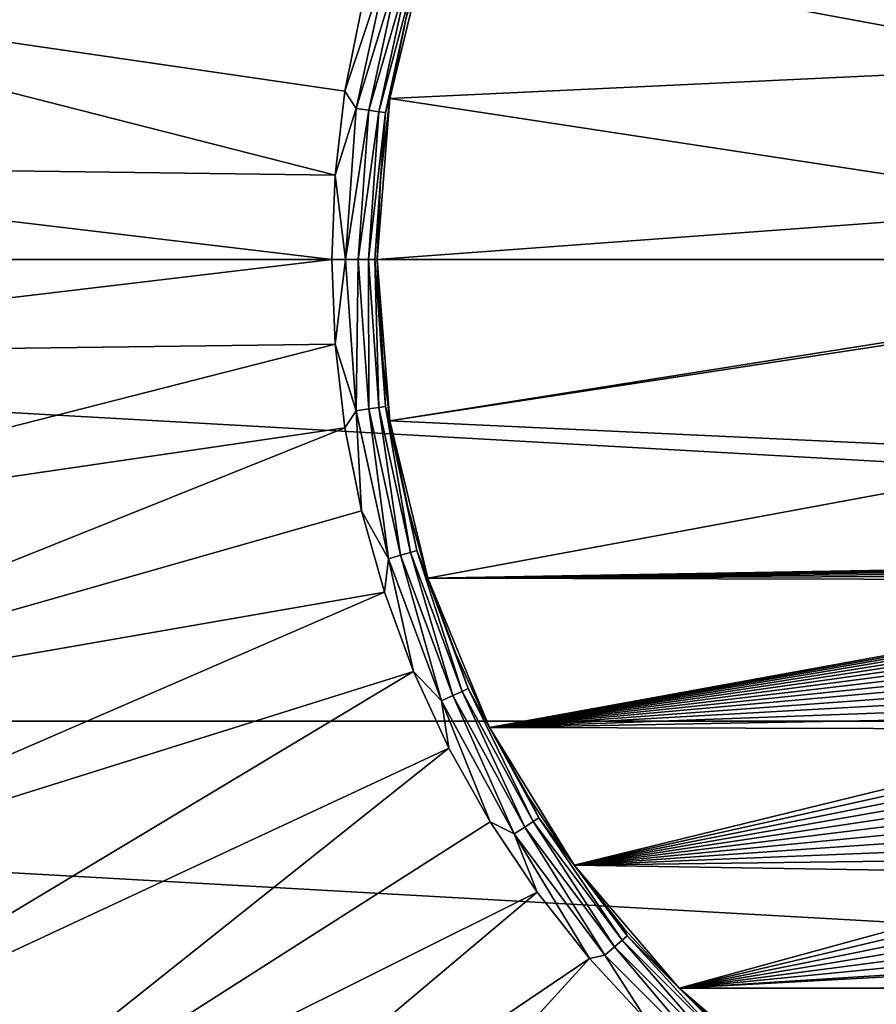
# Model space of a CAD drawing. Header units: metres. Extents: x -99 to 99, y -314 to 25.
# Tile 52 of 256: x -83.24 to -79.08, y -3.61 to 1.16. Entities that reach past the tile are written whole.
import ezdxf

# ---------------------------------------------------------------- set-up
doc = ezdxf.new("R2010")
doc.units = ezdxf.units.M
doc.layers.add('solid_K2442E1000C35', color=7, linetype='CONTINUOUS')

msp = doc.modelspace()

# ---------------------------------------------------------------- linework, layer by layer
at = {"layer": 'solid_K2442E1000C35'}
for points in [[(-56.5, 0, -4), (-96.5, 0, -4), (-96.374207, 2.239605, -4)], [(-56.5, 0, -4), (-96.374207, 2.239605, -4), (-56.625797, 2.239605, -4)], [(-78, 0.942857, 109.249374), (-75.150002, 1.623286, 109.249374), (-81.255264, 1.545127, 109.249374)], [(-81.361855, 1.167202, 109.327766), (-81.438438, 0.782206, 109.249374), (-81.255264, 1.545127, 109.249374)], [(-78, 0.942857, 109.249374), (-81.255264, 1.545127, 109.249374), (-81.438438, 0.782206, 109.249374)], [(-81.445526, 1.452138, 109.522484), (-81.576637, 1.21876, 109.52668), (-81.656609, 0.816693, 109.52668)], [(-81.601852, 0.733535, 109.522484), (-81.445526, 1.452138, 109.522484), (-81.656609, 0.816693, 109.52668)], [(-81.386475, 1.434798, 109.49659), (-81.445526, 1.452138, 109.522484), (-81.601852, 0.733535, 109.522484)], [(-81.540932, 0.724776, 109.49659), (-81.386475, 1.434798, 109.49659), (-81.601852, 0.733535, 109.522484)], [(-81.33889, 1.420826, 109.451889), (-81.386475, 1.434798, 109.49659), (-81.540932, 0.724776, 109.49659)], [(-81.491837, 0.717718, 109.451889), (-81.33889, 1.420826, 109.451889), (-81.540932, 0.724776, 109.49659)], [(-81.308075, 1.411778, 109.393349), (-81.33889, 1.420826, 109.451889), (-81.491837, 0.717718, 109.451889)], [(-81.460052, 0.713148, 109.393349), (-81.308075, 1.411778, 109.393349), (-81.491837, 0.717718, 109.451889)], [(-81.460052, 0.713148, 109.393349), (-81.361855, 1.167202, 109.327766), (-81.308075, 1.411778, 109.393349)], [(-81.704788, 0.409592, 109.52668), (-85.501732, 1.379015, 108.963676), (-85.595062, 0.461249, 108.963676)], [(-81.656609, 0.816693, 109.52668), (-81.576637, 1.21876, 109.52668), (-85.501732, 1.379015, 108.963676)], [(-81.704788, 0.409592, 109.52668), (-81.656609, 0.816693, 109.52668), (-85.501732, 1.379015, 108.963676)], [(-81.460052, 0.713148, 109.393349), (-81.438446, 0.782147, 109.327766), (-81.361855, 1.167202, 109.327766)], [(-81.361855, 1.167202, 109.327766), (-81.438446, 0.782147, 109.327766), (-81.438438, 0.782206, 109.249374)], [(-78, 0.257143, 109.249374), (-78, 0.942857, 109.249374), (-81.438438, 0.782206, 109.249374)], [(-81.601852, 0.733535, 109.522484), (-81.656609, 0.816693, 109.52668), (-81.704788, 0.409592, 109.52668)], [(-81.484589, 0.392271, 109.327766), (-81.5, 0, 109.249374), (-81.438438, 0.782206, 109.249374)], [(-78, 0.257143, 109.249374), (-81.438438, 0.782206, 109.249374), (-81.5, 0, 109.249374)], [(-81.438446, 0.782147, 109.327766), (-81.484589, 0.392271, 109.327766), (-81.438438, 0.782206, 109.249374)], [(-81.460052, 0.713148, 109.393349), (-81.484589, 0.392271, 109.327766), (-81.438446, 0.782147, 109.327766)], [(-81.654312, 0, 109.522484), (-81.601852, 0.733535, 109.522484), (-81.704788, 0.409592, 109.52668)], [(-81.540932, 0.724776, 109.49659), (-81.601852, 0.733535, 109.522484), (-81.654312, 0, 109.522484)], [(-81.592766, 0, 109.49659), (-81.540932, 0.724776, 109.49659), (-81.654312, 0, 109.522484)], [(-81.491837, 0.717718, 109.451889), (-81.540932, 0.724776, 109.49659), (-81.592766, 0, 109.49659)], [(-81.543175, 0, 109.451889), (-81.491837, 0.717718, 109.451889), (-81.592766, 0, 109.49659)], [(-81.460052, 0.713148, 109.393349), (-81.491837, 0.717718, 109.451889), (-81.543175, 0, 109.451889)], [(-81.511055, 0, 109.393349), (-81.460052, 0.713148, 109.393349), (-81.543175, 0, 109.451889)], [(-81.511055, 0, 109.393349), (-81.484589, 0.392271, 109.327766), (-81.460052, 0.713148, 109.393349)], [(-81.720886, -0.000033, 109.52668), (-85.595062, 0.461249, 108.963676), (-85.595062, -0.461249, 108.963676)], [(-81.720886, -0.000033, 109.52668), (-81.704788, 0.409592, 109.52668), (-85.595062, 0.461249, 108.963676)], [(-81.654312, 0, 109.522484), (-81.704788, 0.409592, 109.52668), (-81.720886, -0.000033, 109.52668)], [(-81.511055, 0, 109.393349), (-81.5, -0.000022, 109.327766), (-81.484589, 0.392271, 109.327766)], [(-81.484589, 0.392271, 109.327766), (-81.5, -0.000022, 109.327766), (-81.5, 0, 109.249374)], [(-76.5, 0, 109.249374), (-78, 0.257143, 109.249374), (-81.5, 0, 109.249374)], [(-56.625797, -2.239605, -4), (-96.5, 0, -4), (-56.5, 0, -4)], [(-96.374207, -2.239605, -4), (-96.5, 0, -4), (-56.625797, -2.239605, -4)], [(-76.5, 0, 109.249374), (-81.5, 0, 109.249374), (-81.438438, -0.782206, 109.249374)], [(-78, -0.257143, 109.249374), (-76.5, 0, 109.249374), (-81.438438, -0.782206, 109.249374)], [(-81.704788, -0.409658, 109.52668), (-81.720886, -0.000033, 109.52668), (-85.595062, -0.461249, 108.963676)], [(-81.654312, 0, 109.522484), (-81.720886, -0.000033, 109.52668), (-81.704788, -0.409658, 109.52668)], [(-81.601852, -0.733535, 109.522484), (-81.654312, 0, 109.522484), (-81.704788, -0.409658, 109.52668)], [(-81.592766, 0, 109.49659), (-81.654312, 0, 109.522484), (-81.601852, -0.733535, 109.522484)], [(-81.540932, -0.724776, 109.49659), (-81.592766, 0, 109.49659), (-81.601852, -0.733535, 109.522484)], [(-81.543175, 0, 109.451889), (-81.592766, 0, 109.49659), (-81.540932, -0.724776, 109.49659)], [(-81.491837, -0.717718, 109.451889), (-81.543175, 0, 109.451889), (-81.540932, -0.724776, 109.49659)], [(-81.511055, 0, 109.393349), (-81.543175, 0, 109.451889), (-81.491837, -0.717718, 109.451889)], [(-81.460052, -0.713148, 109.393349), (-81.5, -0.000022, 109.327766), (-81.511055, 0, 109.393349)], [(-81.460052, -0.713148, 109.393349), (-81.511055, 0, 109.393349), (-81.491837, -0.717718, 109.451889)], [(-81.484589, -0.392315, 109.327766), (-81.438438, -0.782206, 109.249374), (-81.5, 0, 109.249374)], [(-81.5, -0.000022, 109.327766), (-81.484589, -0.392315, 109.327766), (-81.5, 0, 109.249374)], [(-81.460052, -0.713148, 109.393349), (-81.484589, -0.392315, 109.327766), (-81.5, -0.000022, 109.327766)], [(-78, -0.942857, 109.249374), (-78, -0.257143, 109.249374), (-81.438438, -0.782206, 109.249374)], [(-81.704788, -0.409658, 109.52668), (-85.595062, -0.461249, 108.963676), (-85.501732, -1.379015, 108.963676)], [(-81.656601, -0.816759, 109.52668), (-81.704788, -0.409658, 109.52668), (-85.501732, -1.379015, 108.963676)], [(-81.601852, -0.733535, 109.522484), (-81.704788, -0.409658, 109.52668), (-81.656601, -0.816759, 109.52668)], [(-81.484589, -0.392315, 109.327766), (-81.438438, -0.782191, 109.327766), (-81.438438, -0.782206, 109.249374)], [(-81.460052, -0.713148, 109.393349), (-81.438438, -0.782191, 109.327766), (-81.484589, -0.392315, 109.327766)], [(-81.460052, -0.713148, 109.393349), (-81.491837, -0.717718, 109.451889), (-81.33889, -1.420826, 109.451889)], [(-81.308075, -1.411778, 109.393349), (-81.438438, -0.782191, 109.327766), (-81.460052, -0.713148, 109.393349)], [(-81.308075, -1.411778, 109.393349), (-81.460052, -0.713148, 109.393349), (-81.33889, -1.420826, 109.451889)], [(-81.601852, -0.733535, 109.522484), (-81.656601, -0.816759, 109.52668), (-81.576622, -1.218826, 109.52668)], [(-81.540932, -0.724776, 109.49659), (-81.601852, -0.733535, 109.522484), (-81.445526, -1.452138, 109.522484)], [(-81.445526, -1.452138, 109.522484), (-81.601852, -0.733535, 109.522484), (-81.576622, -1.218826, 109.52668)], [(-81.491837, -0.717718, 109.451889), (-81.540932, -0.724776, 109.49659), (-81.386475, -1.434798, 109.49659)], [(-81.386475, -1.434798, 109.49659), (-81.540932, -0.724776, 109.49659), (-81.445526, -1.452138, 109.522484)], [(-81.33889, -1.420826, 109.451889), (-81.491837, -0.717718, 109.451889), (-81.386475, -1.434798, 109.49659)], [(-81.438438, -0.782191, 109.327766), (-81.361847, -1.167245, 109.327766), (-81.438438, -0.782206, 109.249374)], [(-81.308075, -1.411778, 109.393349), (-81.361847, -1.167245, 109.327766), (-81.438438, -0.782191, 109.327766)], [(-81.361847, -1.167245, 109.327766), (-81.255264, -1.545127, 109.249374), (-81.438438, -0.782206, 109.249374)], [(-78, -0.942857, 109.249374), (-81.438438, -0.782206, 109.249374), (-81.255264, -1.545127, 109.249374)], [(-81.656601, -0.816759, 109.52668), (-85.501732, -1.379015, 108.963676), (-85.31604, -2.28263, 108.963676)], [(-81.576622, -1.218826, 109.52668), (-81.656601, -0.816759, 109.52668), (-85.31604, -2.28263, 108.963676)], [(-76.500046, -1.463575, 109.249374), (-78, -0.942857, 109.249374), (-81.255264, -1.545127, 109.249374)], [(-81.361847, -1.167245, 109.327766), (-81.25528, -1.545103, 109.327766), (-81.255264, -1.545127, 109.249374)], [(-81.308075, -1.411778, 109.393349), (-81.25528, -1.545103, 109.327766), (-81.361847, -1.167245, 109.327766)], [(-81.465347, -1.613377, 109.52668), (-81.576622, -1.218826, 109.52668), (-85.31604, -2.28263, 108.963676)], [(-81.445526, -1.452138, 109.522484), (-81.576622, -1.218826, 109.52668), (-81.465347, -1.613377, 109.52668)], [(-81.33889, -1.420826, 109.451889), (-81.386475, -1.434798, 109.49659), (-81.132545, -2.115612, 109.49659)], [(-81.308075, -1.411778, 109.393349), (-81.33889, -1.420826, 109.451889), (-81.087433, -2.09501, 109.451889)], [(-81.087433, -2.09501, 109.451889), (-81.33889, -1.420826, 109.451889), (-81.132545, -2.115612, 109.49659)], [(-81.05822, -2.081668, 109.393349), (-81.25528, -1.545103, 109.327766), (-81.308075, -1.411778, 109.393349)], [(-81.05822, -2.081668, 109.393349), (-81.308075, -1.411778, 109.393349), (-81.087433, -2.09501, 109.451889)], [(-81.445526, -1.452138, 109.522484), (-81.465347, -1.613377, 109.52668), (-81.323456, -1.997979, 109.52668)], [(-81.386475, -1.434798, 109.49659), (-81.445526, -1.452138, 109.522484), (-81.18853, -2.141179, 109.522484)], [(-81.18853, -2.141179, 109.522484), (-81.445526, -1.452138, 109.522484), (-81.323456, -1.997979, 109.52668)], [(-81.132545, -2.115612, 109.49659), (-81.386475, -1.434798, 109.49659), (-81.18853, -2.141179, 109.522484)], [(-76.576843, -1.465485, 109.249374), (-76.500046, -1.463575, 109.249374), (-81.255264, -1.545127, 109.249374)], [(-76.653465, -1.471228, 109.249374), (-76.576843, -1.465485, 109.249374), (-81.255264, -1.545127, 109.249374)], [(-76.729752, -1.480769, 109.249374), (-76.653465, -1.471228, 109.249374), (-81.255264, -1.545127, 109.249374)], [(-76.805222, -1.494058, 109.249374), (-76.729752, -1.480769, 109.249374), (-81.255264, -1.545127, 109.249374)], [(-76.879929, -1.511089, 109.249374), (-76.805222, -1.494058, 109.249374), (-81.255264, -1.545127, 109.249374)], [(-76.953491, -1.531765, 109.249374), (-76.879929, -1.511089, 109.249374), (-81.255264, -1.545127, 109.249374)], [(-81.25528, -1.545103, 109.327766), (-81.119392, -1.913432, 109.327766), (-81.255264, -1.545127, 109.249374)], [(-81.05822, -2.081668, 109.393349), (-81.119392, -1.913432, 109.327766), (-81.25528, -1.545103, 109.327766)], [(-77.025978, -1.5561, 109.249374), (-76.953491, -1.531765, 109.249374), (-81.255264, -1.545127, 109.249374)], [(-80.955025, -2.269965, 109.327766), (-80.955009, -2.269986, 109.249374), (-81.255264, -1.545127, 109.249374)], [(-77.025978, -1.5561, 109.249374), (-81.255264, -1.545127, 109.249374), (-80.955009, -2.269986, 109.249374)], [(-81.119392, -1.913432, 109.327766), (-80.955025, -2.269965, 109.327766), (-81.255264, -1.545127, 109.249374)], [(-77.096855, -1.583892, 109.249374), (-77.025978, -1.5561, 109.249374), (-80.955009, -2.269986, 109.249374)], [(-81.465347, -1.613377, 109.52668), (-85.31604, -2.28263, 108.963676), (-85.039871, -3.162822, 108.963676)], [(-81.323456, -1.997979, 109.52668), (-81.465347, -1.613377, 109.52668), (-85.039871, -3.162822, 108.963676)], [(-77.166161, -1.615159, 109.249374), (-77.096855, -1.583892, 109.249374), (-80.955009, -2.269986, 109.249374)], [(-77.233574, -1.649711, 109.249374), (-77.166161, -1.615159, 109.249374), (-80.955009, -2.269986, 109.249374)], [(-77.299072, -1.687551, 109.249374), (-77.233574, -1.649711, 109.249374), (-80.955009, -2.269986, 109.249374)], [(-77.362396, -1.728475, 109.249374), (-77.299072, -1.687551, 109.249374), (-80.955009, -2.269986, 109.249374)], [(-77.423378, -1.772391, 109.249374), (-77.362396, -1.728475, 109.249374), (-80.955009, -2.269986, 109.249374)], [(-77.481934, -1.819181, 109.249374), (-77.423378, -1.772391, 109.249374), (-80.955009, -2.269986, 109.249374)], [(-77.537819, -1.868636, 109.249374), (-77.481934, -1.819181, 109.249374), (-80.955009, -2.269986, 109.249374)], [(-77.591026, -1.920735, 109.249374), (-77.537819, -1.868636, 109.249374), (-80.955009, -2.269986, 109.249374)], [(-81.05822, -2.081668, 109.393349), (-80.955025, -2.269965, 109.327766), (-81.119392, -1.913432, 109.327766)], [(-77.641342, -1.975214, 109.249374), (-77.591026, -1.920735, 109.249374), (-80.955009, -2.269986, 109.249374)], [(-81.323456, -1.997979, 109.52668), (-85.039871, -3.162822, 108.963676), (-84.676079, -4.01056, 108.963676)], [(-81.151825, -2.370263, 109.52668), (-81.323456, -1.997979, 109.52668), (-84.676079, -4.01056, 108.963676)], [(-81.18853, -2.141179, 109.522484), (-81.323456, -1.997979, 109.52668), (-81.151825, -2.370263, 109.52668)], [(-77.688782, -2.032092, 109.249374), (-77.641342, -1.975214, 109.249374), (-80.955009, -2.269986, 109.249374)], [(-77.733063, -2.090971, 109.249374), (-77.688782, -2.032092, 109.249374), (-80.955009, -2.269986, 109.249374)], [(-81.087433, -2.09501, 109.451889), (-81.132545, -2.115612, 109.49659), (-80.784309, -2.753358, 109.49659)], [(-81.05822, -2.081668, 109.393349), (-81.087433, -2.09501, 109.451889), (-80.742584, -2.726545, 109.451889)], [(-80.742584, -2.726545, 109.451889), (-81.087433, -2.09501, 109.451889), (-80.784309, -2.753358, 109.49659)], [(-80.715569, -2.709182, 109.393349), (-80.955025, -2.269965, 109.327766), (-81.05822, -2.081668, 109.393349)], [(-80.715569, -2.709182, 109.393349), (-81.05822, -2.081668, 109.393349), (-80.742584, -2.726545, 109.451889)], [(-77.774216, -2.151888, 109.249374), (-77.733063, -2.090971, 109.249374), (-80.955009, -2.269986, 109.249374)], [(-81.132545, -2.115612, 109.49659), (-81.18853, -2.141179, 109.522484), (-80.836082, -2.786632, 109.522484)], [(-81.18853, -2.141179, 109.522484), (-81.151825, -2.370263, 109.52668), (-80.951515, -2.727935, 109.52668)], [(-80.836082, -2.786632, 109.522484), (-81.18853, -2.141179, 109.522484), (-80.951515, -2.727935, 109.52668)], [(-80.784309, -2.753358, 109.49659), (-81.132545, -2.115612, 109.49659), (-80.836082, -2.786632, 109.522484)], [(-77.812096, -2.214567, 109.249374), (-77.774216, -2.151888, 109.249374), (-80.955009, -2.269986, 109.249374)], [(-96.374207, -2.239605, -4), (-56.625797, -2.239605, -4), (-57.001354, -4.450076, -4)], [(-96.374207, -2.239605, -4), (-57.001354, -4.450076, -4), (-95.998642, -4.450076, -4)], [(-77.846725, -2.279045, 109.249374), (-77.812096, -2.214567, 109.249374), (-80.955009, -2.269986, 109.249374)], [(-80.955025, -2.269965, 109.327766), (-80.763191, -2.612504, 109.327766), (-80.955009, -2.269986, 109.249374)], [(-80.715569, -2.709182, 109.393349), (-80.763191, -2.612504, 109.327766), (-80.955025, -2.269965, 109.327766)], [(-80.545074, -2.938937, 109.327766), (-80.545067, -2.938941, 109.249374), (-80.955009, -2.269986, 109.249374)], [(-77.846725, -2.279045, 109.249374), (-80.955009, -2.269986, 109.249374), (-80.545067, -2.938941, 109.249374)], [(-80.763191, -2.612504, 109.327766), (-80.545074, -2.938937, 109.327766), (-80.955009, -2.269986, 109.249374)], [(-77.877937, -2.344949, 109.249374), (-77.846725, -2.279045, 109.249374), (-80.545067, -2.938941, 109.249374)], [(-81.151825, -2.370263, 109.52668), (-84.676079, -4.01056, 108.963676), (-84.228394, -4.817143, 108.963676)], [(-80.951515, -2.727935, 109.52668), (-81.151825, -2.370263, 109.52668), (-84.228394, -4.817143, 108.963676)], [(-77.905678, -2.412153, 109.249374), (-77.877937, -2.344949, 109.249374), (-80.545067, -2.938941, 109.249374)], [(-77.929924, -2.480533, 109.249374), (-77.905678, -2.412153, 109.249374), (-80.545067, -2.938941, 109.249374)], [(-77.95063, -2.54997, 109.249374), (-77.929924, -2.480533, 109.249374), (-80.545067, -2.938941, 109.249374)], [(-77.967781, -2.620332, 109.249374), (-77.95063, -2.54997, 109.249374), (-80.545067, -2.938941, 109.249374)], [(-80.715569, -2.709182, 109.393349), (-80.545074, -2.938937, 109.327766), (-80.763191, -2.612504, 109.327766)], [(-77.981285, -2.691236, 109.249374), (-77.967781, -2.620332, 109.249374), (-80.545067, -2.938941, 109.249374)], [(-80.715569, -2.709182, 109.393349), (-80.742584, -2.726545, 109.451889), (-80.311378, -3.302576, 109.451889)], [(-80.287102, -3.281545, 109.393349), (-80.545074, -2.938937, 109.327766), (-80.715569, -2.709182, 109.393349)], [(-80.287102, -3.281545, 109.393349), (-80.715569, -2.709182, 109.393349), (-80.311378, -3.302576, 109.451889)], [(-77.991158, -2.76272, 109.249374), (-77.981285, -2.691236, 109.249374), (-80.545067, -2.938941, 109.249374)], [(-80.723763, -3.068791, 109.52668), (-80.951515, -2.727935, 109.52668), (-84.228394, -4.817143, 108.963676)], [(-80.836082, -2.786632, 109.522484), (-80.951515, -2.727935, 109.52668), (-80.723763, -3.068791, 109.52668)], [(-80.784309, -2.753358, 109.49659), (-80.836082, -2.786632, 109.522484), (-80.39537, -3.375357, 109.522484)], [(-80.742584, -2.726545, 109.451889), (-80.784309, -2.753358, 109.49659), (-80.348854, -3.335053, 109.49659)], [(-80.348854, -3.335053, 109.49659), (-80.784309, -2.753358, 109.49659), (-80.39537, -3.375357, 109.522484)], [(-80.311378, -3.302576, 109.451889), (-80.742584, -2.726545, 109.451889), (-80.348854, -3.335053, 109.49659)], [(-77.997368, -2.834509, 109.249374), (-77.991158, -2.76272, 109.249374), (-80.545067, -2.938941, 109.249374)], [(-80.836082, -2.786632, 109.522484), (-80.723763, -3.068791, 109.52668), (-80.469963, -3.390726, 109.52668)], [(-80.39537, -3.375357, 109.522484), (-80.836082, -2.786632, 109.522484), (-80.469963, -3.390726, 109.52668)], [(-77.999924, -2.906641, 109.249374), (-77.997368, -2.834509, 109.249374), (-80.545067, -2.938941, 109.249374)], [(-77.99881, -2.978675, 109.249374), (-77.999924, -2.906641, 109.249374), (-80.545067, -2.938941, 109.249374)], [(-80.545074, -2.938937, 109.327766), (-80.302017, -3.247251, 109.327766), (-80.545067, -2.938941, 109.249374)], [(-80.287102, -3.281545, 109.393349), (-80.302017, -3.247251, 109.327766), (-80.545074, -2.938937, 109.327766)], [(-80.035522, -3.535543, 109.327766), (-80.03553, -3.53553, 109.249374), (-80.545067, -2.938941, 109.249374)], [(-77.99881, -2.978675, 109.249374), (-80.545067, -2.938941, 109.249374), (-80.03553, -3.53553, 109.249374)], [(-80.302017, -3.247251, 109.327766), (-80.035522, -3.535543, 109.327766), (-80.545067, -2.938941, 109.249374)], [(-77.994026, -3.050631, 109.249374), (-77.99881, -2.978675, 109.249374), (-80.03553, -3.53553, 109.249374)], [(-77.985588, -3.122215, 109.249374), (-77.994026, -3.050631, 109.249374), (-80.03553, -3.53553, 109.249374)], [(-80.723763, -3.068791, 109.52668), (-84.228394, -4.817143, 108.963676), (-83.701401, -5.574296, 108.963676)], [(-80.469963, -3.390726, 109.52668), (-80.723763, -3.068791, 109.52668), (-83.701401, -5.574296, 108.963676)], [(-77.973511, -3.193316, 109.249374), (-77.985588, -3.122215, 109.249374), (-80.03553, -3.53553, 109.249374)], [(-77.957779, -3.264, 109.249374), (-77.973511, -3.193316, 109.249374), (-80.03553, -3.53553, 109.249374)], [(-80.287102, -3.281545, 109.393349), (-80.035522, -3.535543, 109.327766), (-80.302017, -3.247251, 109.327766)], [(-80.287102, -3.281545, 109.393349), (-80.311378, -3.302576, 109.451889), (-79.802574, -3.811376, 109.451889)], [(-79.781548, -3.787104, 109.393349), (-80.035522, -3.535543, 109.327766), (-80.287102, -3.281545, 109.393349)], [(-79.781548, -3.787104, 109.393349), (-80.287102, -3.281545, 109.393349), (-79.802574, -3.811376, 109.451889)], [(-75.042221, -3.264, 109.249374), (-80.03553, -3.53553, 109.249374), (-72.96447, -3.53553, 109.249374)], [(-75.042221, -3.264, 109.249374), (-75.732399, -3.264, 109.249374), (-80.03553, -3.53553, 109.249374)], [(-77.267601, -3.264, 109.249374), (-80.03553, -3.53553, 109.249374), (-75.732399, -3.264, 109.249374)], [(-77.267601, -3.264, 109.249374), (-77.957779, -3.264, 109.249374), (-80.03553, -3.53553, 109.249374)], [(-80.348854, -3.335053, 109.49659), (-80.39537, -3.375357, 109.522484), (-79.875359, -3.89537, 109.522484)], [(-80.311378, -3.302576, 109.451889), (-80.348854, -3.335053, 109.49659), (-79.835052, -3.848856, 109.49659)], [(-79.835052, -3.848856, 109.49659), (-80.348854, -3.335053, 109.49659), (-79.875359, -3.89537, 109.522484)], [(-79.802574, -3.811376, 109.451889), (-80.311378, -3.302576, 109.451889), (-79.835052, -3.848856, 109.49659)], [(-80.469963, -3.390726, 109.52668), (-83.701401, -5.574296, 108.963676), (-83.10051, -6.27425, 108.963676)], [(-80.191689, -3.691752, 109.52668), (-80.469963, -3.390726, 109.52668), (-83.10051, -6.27425, 108.963676)], [(-80.39537, -3.375357, 109.522484), (-80.469963, -3.390726, 109.52668), (-80.191689, -3.691752, 109.52668)], [(-79.875359, -3.89537, 109.522484), (-80.39537, -3.375357, 109.522484), (-80.191689, -3.691752, 109.52668)], [(-79.438919, -4.04509, 109.327766), (-79.438942, -4.045068, 109.249374), (-80.03553, -3.53553, 109.249374)], [(-72.96447, -3.53553, 109.249374), (-80.03553, -3.53553, 109.249374), (-79.438942, -4.045068, 109.249374)], [(-79.747231, -3.802036, 109.327766), (-79.438919, -4.04509, 109.327766), (-80.03553, -3.53553, 109.249374)], [(-80.035522, -3.535543, 109.327766), (-79.747231, -3.802036, 109.327766), (-80.03553, -3.53553, 109.249374)], [(-79.781548, -3.787104, 109.393349), (-79.747231, -3.802036, 109.327766), (-80.035522, -3.535543, 109.327766)], [(-72.96447, -3.53553, 109.249374), (-79.438942, -4.045068, 109.249374), (-73.561058, -4.045068, 109.249374)]]:
    msp.add_3dface(points, dxfattribs=at)

doc.saveas('drawing.dxf')
